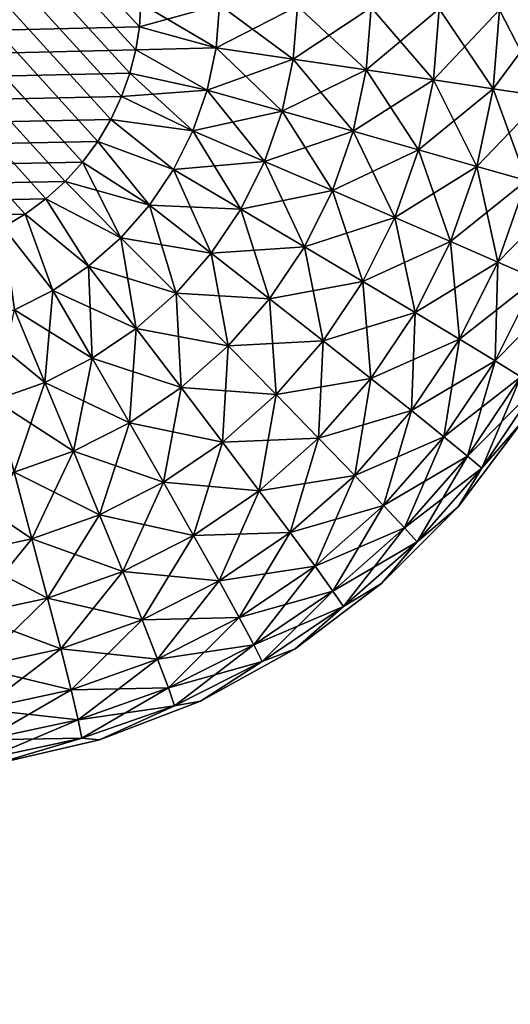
# Model space of a CAD drawing. Header units: metres. Extents: x -2 to 85, y -75 to 96.
# Tile 66 of 256: x 27.967 to 28.157, y -68.53 to -68.148. Entities that reach past the tile are written whole.
import ezdxf

# ---------------------------------------------------------------- set-up
doc = ezdxf.new("R2010")
doc.units = ezdxf.units.M
doc.layers.add('solid_20204500', color=7, linetype='CONTINUOUS')

msp = doc.modelspace()

# ---------------------------------------------------------------- linework, layer by layer
at = {"layer": 'solid_20204500'}
for points in [[(13.24651, -51.987816, -1.496133), (13.448255, -68.492645, -1.492612), (28.013849, -68.141876, -1.238369)], [(13.24651, -51.987816, 1.496133), (28.013849, -68.141876, 1.238369), (28.013338, -68.150871, 1.238378)], [(13.24651, -51.987816, 1.496133), (28.013338, -68.150871, 1.238378), (28.011923, -68.159851, 1.238402)], [(13.24651, -51.987816, 1.496133), (28.011923, -68.159851, 1.238402), (28.009607, -68.168831, 1.238443)], [(13.24651, -51.987816, 1.496133), (28.009607, -68.168831, 1.238443), (28.006388, -68.177917, 1.238499)], [(13.24651, -51.987816, 1.496133), (28.006388, -68.177917, 1.238499), (28.00227, -68.186813, 1.238571)], [(13.24651, -51.987816, 1.496133), (28.00227, -68.186813, 1.238571), (27.997225, -68.195251, 1.238659)], [(13.24651, -51.987816, 1.496133), (27.997225, -68.195251, 1.238659), (27.991249, -68.203362, 1.238763)], [(13.24651, -51.987816, 1.496133), (27.991249, -68.203362, 1.238763), (27.984545, -68.210808, 1.23888)], [(13.24651, -51.987816, 1.496133), (27.984545, -68.210808, 1.23888), (27.977098, -68.217506, 1.23901)], [(13.24651, -51.987816, 1.496133), (27.977098, -68.217506, 1.23901), (27.968992, -68.223488, 1.239152)], [(13.24651, -51.987816, 1.496133), (27.968992, -68.223488, 1.239152), (27.96055, -68.228531, 1.239299)], [(13.35, -69.995506, -2.995418), (21.683926, -54.040886, -2.886321), (30.017998, -53.841866, -2.777222)], [(13.35, -69.995506, -2.995418), (30.017998, -53.841866, -2.777222), (30.017998, -69.777306, -2.777222)], [(30.017998, -69.777306, 2.777222), (30.017998, -53.841866, 2.777222), (21.683926, -54.040886, 2.886321)], [(30.017998, -69.777306, 2.777222), (21.683926, -54.040886, 2.886321), (13.35, -54.239883, 2.995418)], [(13.35, -69.995506, 2.995418), (30.017998, -69.777306, 2.777222), (13.35, -54.239883, 2.995418)], [(28.013338, -68.150871, -1.238378), (28.013849, -68.141876, -1.238369), (13.448255, -68.492645, -1.492612)], [(28.013338, -68.150871, -1.238378), (28.044413, -68.14241, -1.235478), (28.013849, -68.141876, -1.238369)], [(28.043022, -68.159019, 1.235482), (28.013338, -68.150871, 1.238378), (28.013849, -68.141876, 1.238369)], [(28.013338, -68.150871, -1.238378), (28.043022, -68.159019, -1.235482), (28.044413, -68.14241, -1.235478)], [(28.043022, -68.159019, 1.235482), (28.013849, -68.141876, 1.238369), (28.044413, -68.14241, 1.235478)], [(28.043022, -68.159019, -1.235482), (28.074537, -68.142937, -1.227819), (28.044413, -68.14241, -1.235478)], [(28.072865, -68.163399, 1.227828), (28.043022, -68.159019, 1.235482), (28.044413, -68.14241, 1.235478)], [(28.043022, -68.159019, -1.235482), (28.072865, -68.163399, -1.227828), (28.074537, -68.142937, -1.227819)], [(28.072865, -68.163399, 1.227828), (28.044413, -68.14241, 1.235478), (28.074537, -68.142937, 1.227819)], [(28.072865, -68.163399, -1.227828), (28.103146, -68.14344, -1.215566), (28.074537, -68.142937, -1.227819)], [(28.101168, -68.167572, 1.215595), (28.072865, -68.163399, 1.227828), (28.074537, -68.142937, 1.227819)], [(28.072865, -68.163399, -1.227828), (28.101168, -68.167572, -1.215595), (28.103146, -68.14344, -1.215566)], [(28.101168, -68.167572, 1.215595), (28.074537, -68.142937, 1.227819), (28.103146, -68.14344, 1.215566)], [(28.101168, -68.167572, -1.215595), (28.129463, -68.143906, -1.199055), (28.103146, -68.14344, -1.215566)], [(28.127205, -68.171417, 1.199079), (28.101168, -68.167572, 1.215595), (28.103146, -68.14344, 1.215566)], [(28.101168, -68.167572, -1.215595), (28.127205, -68.171417, -1.199079), (28.129463, -68.143906, -1.199055)], [(28.127205, -68.171417, 1.199079), (28.103146, -68.14344, 1.215566), (28.129463, -68.143906, 1.199055)], [(28.127205, -68.171417, -1.199079), (28.152891, -68.144318, -1.17868), (28.129463, -68.143906, -1.199055)], [(28.150389, -68.174866, 1.178708), (28.127205, -68.171417, 1.199079), (28.129463, -68.143906, 1.199055)], [(28.127205, -68.171417, -1.199079), (28.150389, -68.174866, -1.178708), (28.152891, -68.144318, -1.17868)], [(28.150389, -68.174866, 1.178708), (28.129463, -68.143906, 1.199055), (28.152891, -68.144318, 1.17868)], [(28.150389, -68.174866, -1.178708), (28.172884, -68.144676, -1.154922), (28.152891, -68.144318, -1.17868)], [(28.170162, -68.177811, 1.154948), (28.150389, -68.174866, 1.178708), (28.152891, -68.144318, 1.17868)], [(28.150389, -68.174866, -1.178708), (28.170162, -68.177811, -1.154948), (28.172884, -68.144676, -1.154922)], [(28.170162, -68.177811, 1.154948), (28.152891, -68.144318, 1.17868), (28.172884, -68.144676, 1.154922)], [(28.013338, -68.150871, -1.238378), (13.448255, -68.492645, -1.492612), (28.011923, -68.159851, -1.238402)], [(28.013338, -68.150871, -1.238378), (28.011923, -68.159851, -1.238402), (28.043022, -68.159019, -1.235482)], [(28.043022, -68.159019, 1.235482), (28.011923, -68.159851, 1.238402), (28.013338, -68.150871, 1.238378)], [(28.011923, -68.159851, -1.238402), (13.448255, -68.492645, -1.492612), (28.009607, -68.168831, -1.238443)], [(28.011923, -68.159851, -1.238402), (28.009607, -68.168831, -1.238443), (28.039549, -68.175392, -1.23554)], [(28.039549, -68.175392, 1.23554), (28.009607, -68.168831, 1.238443), (28.011923, -68.159851, 1.238402)], [(28.011923, -68.159851, -1.238402), (28.039549, -68.175392, -1.23554), (28.043022, -68.159019, -1.235482)], [(28.043022, -68.159019, 1.235482), (28.039549, -68.175392, 1.23554), (28.011923, -68.159851, 1.238402)], [(28.043022, -68.159019, -1.235482), (28.039549, -68.175392, -1.23554), (28.072865, -68.163399, -1.227828)], [(28.068592, -68.183571, 1.227896), (28.039549, -68.175392, 1.23554), (28.043022, -68.159019, 1.235482)], [(28.072865, -68.163399, 1.227828), (28.068592, -68.183571, 1.227896), (28.043022, -68.159019, 1.235482)], [(28.039549, -68.175392, -1.23554), (28.068592, -68.183571, -1.227896), (28.072865, -68.163399, -1.227828)], [(28.072865, -68.163399, -1.227828), (28.068592, -68.183571, -1.227896), (28.101168, -68.167572, -1.215595)], [(28.096134, -68.191353, 1.215669), (28.068592, -68.183571, 1.227896), (28.072865, -68.163399, 1.227828)], [(28.101168, -68.167572, 1.215595), (28.096134, -68.191353, 1.215669), (28.072865, -68.163399, 1.227828)], [(28.068592, -68.183571, -1.227896), (28.096134, -68.191353, -1.215669), (28.101168, -68.167572, -1.215595)], [(28.101168, -68.167572, -1.215595), (28.096134, -68.191353, -1.215669), (28.127205, -68.171417, -1.199079)], [(28.121468, -68.19854, 1.199155), (28.096134, -68.191353, 1.215669), (28.101168, -68.167572, 1.215595)], [(28.127205, -68.171417, 1.199079), (28.121468, -68.19854, 1.199155), (28.101168, -68.167572, 1.215595)], [(28.009607, -68.168831, -1.238443), (13.448255, -68.492645, -1.492612), (28.00639, -68.177917, -1.238499)], [(28.034025, -68.1912, 1.235634), (28.006388, -68.177917, 1.238499), (28.009607, -68.168831, 1.238443)], [(28.009607, -68.168831, -1.238443), (28.00639, -68.177917, -1.238499), (28.039549, -68.175392, -1.23554)], [(28.039549, -68.175392, 1.23554), (28.034025, -68.1912, 1.235634), (28.009607, -68.168831, 1.238443)], [(28.096134, -68.191353, -1.215669), (28.121468, -68.19854, -1.199155), (28.127205, -68.171417, -1.199079)], [(28.127205, -68.171417, -1.199079), (28.121468, -68.19854, -1.199155), (28.150389, -68.174866, -1.178708)], [(28.144018, -68.204964, 1.178785), (28.121468, -68.19854, 1.199155), (28.127205, -68.171417, 1.199079)], [(28.150389, -68.174866, 1.178708), (28.144018, -68.204964, 1.178785), (28.127205, -68.171417, 1.199079)], [(28.00639, -68.177917, -1.238499), (28.034025, -68.1912, -1.235634), (28.039549, -68.175392, -1.23554)], [(28.039549, -68.175392, -1.23554), (28.034025, -68.1912, -1.235634), (28.068592, -68.183571, -1.227896)], [(28.061796, -68.203056, 1.228004), (28.034025, -68.1912, 1.235634), (28.039549, -68.175392, 1.23554)], [(28.068592, -68.183571, 1.227896), (28.061796, -68.203056, 1.228004), (28.039549, -68.175392, 1.23554)], [(28.121468, -68.19854, -1.199155), (28.144018, -68.204964, -1.178785), (28.150389, -68.174866, -1.178708)], [(28.150389, -68.174866, -1.178708), (28.144018, -68.204964, -1.178785), (28.170162, -68.177811, -1.154948)], [(28.163248, -68.210472, 1.155021), (28.144018, -68.204964, 1.178785), (28.150389, -68.174866, 1.178708)], [(28.170162, -68.177811, 1.154948), (28.163248, -68.210472, 1.155021), (28.150389, -68.174866, 1.178708)], [(28.00639, -68.177917, -1.238499), (13.448255, -68.492645, -1.492612), (28.002272, -68.186813, -1.238571)], [(28.034025, -68.1912, 1.235634), (28.00227, -68.186813, 1.238571), (28.006388, -68.177917, 1.238499)], [(28.00639, -68.177917, -1.238499), (28.002272, -68.186813, -1.238571), (28.034025, -68.1912, -1.235634)], [(28.144018, -68.204964, -1.178785), (28.163248, -68.210472, -1.155021), (28.170162, -68.177811, -1.154948)], [(28.034025, -68.1912, -1.235634), (28.061796, -68.203056, -1.228004), (28.068592, -68.183571, -1.227896)], [(28.068592, -68.183571, -1.227896), (28.061796, -68.203056, -1.228004), (28.096134, -68.191353, -1.215669)], [(28.088125, -68.214333, 1.215787), (28.061796, -68.203056, 1.228004), (28.068592, -68.183571, 1.227896)], [(28.096134, -68.191353, 1.215669), (28.088125, -68.214333, 1.215787), (28.068592, -68.183571, 1.227896)], [(28.002272, -68.186813, -1.238571), (13.448255, -68.492645, -1.492612), (27.997227, -68.195251, -1.238659)], [(28.026522, -68.206154, 1.235761), (27.997225, -68.195251, 1.238659), (28.00227, -68.186813, 1.238571)], [(28.002272, -68.186813, -1.238571), (27.997227, -68.195251, -1.238659), (28.026522, -68.206154, -1.235761)], [(28.034025, -68.1912, 1.235634), (28.026522, -68.206154, 1.235761), (28.00227, -68.186813, 1.238571)], [(28.002272, -68.186813, -1.238571), (28.026522, -68.206154, -1.235761), (28.034025, -68.1912, -1.235634)], [(28.034025, -68.1912, -1.235634), (28.026522, -68.206154, -1.235761), (28.061796, -68.203056, -1.228004)], [(28.052565, -68.221489, 1.228151), (28.026522, -68.206154, 1.235761), (28.034025, -68.1912, 1.235634)], [(28.061796, -68.203056, 1.228004), (28.052565, -68.221489, 1.228151), (28.034025, -68.1912, 1.235634)], [(28.061796, -68.203056, -1.228004), (28.088125, -68.214333, -1.215787), (28.096134, -68.191353, -1.215669)], [(28.096134, -68.191353, -1.215669), (28.088125, -68.214333, -1.215787), (28.121468, -68.19854, -1.199155)], [(28.112337, -68.224747, 1.199278), (28.088125, -68.214333, 1.215787), (28.096134, -68.191353, 1.215669)], [(28.121468, -68.19854, 1.199155), (28.112337, -68.224747, 1.199278), (28.096134, -68.191353, 1.215669)], [(27.997227, -68.195251, -1.238659), (13.448255, -68.492645, -1.492612), (27.991249, -68.203362, -1.238763)], [(27.997227, -68.195251, -1.238659), (27.991249, -68.203362, -1.238763), (28.017183, -68.220016, -1.235919)], [(28.017183, -68.220016, 1.235919), (27.991249, -68.203362, 1.238763), (27.997225, -68.195251, 1.238659)], [(28.026522, -68.206154, 1.235761), (28.017183, -68.220016, 1.235919), (27.997225, -68.195251, 1.238659)], [(27.997227, -68.195251, -1.238659), (28.017183, -68.220016, -1.235919), (28.026522, -68.206154, -1.235761)], [(28.088125, -68.214333, -1.215787), (28.112337, -68.224747, -1.199278), (28.121468, -68.19854, -1.199155)], [(28.121468, -68.19854, -1.199155), (28.112337, -68.224747, -1.199278), (28.144018, -68.204964, -1.178785)], [(28.133884, -68.234047, 1.178907), (28.112337, -68.224747, 1.199278), (28.121468, -68.19854, 1.199155)], [(28.144018, -68.204964, 1.178785), (28.133884, -68.234047, 1.178907), (28.121468, -68.19854, 1.199155)], [(27.991249, -68.203362, -1.238763), (13.448255, -68.492645, -1.492612), (27.984547, -68.210808, -1.23888)], [(28.006165, -68.232574, 1.236106), (27.984545, -68.210808, 1.23888), (27.991249, -68.203362, 1.238763)], [(27.991249, -68.203362, -1.238763), (27.984547, -68.210808, -1.23888), (28.017183, -68.220016, -1.235919)], [(28.017183, -68.220016, 1.235919), (28.006165, -68.232574, 1.236106), (27.991249, -68.203362, 1.238763)], [(28.026522, -68.206154, -1.235761), (28.017183, -68.220016, -1.235919), (28.052565, -68.221489, -1.228151)], [(28.041069, -68.238579, 1.228335), (28.017183, -68.220016, 1.235919), (28.026522, -68.206154, 1.235761)], [(28.026522, -68.206154, -1.235761), (28.052565, -68.221489, -1.228151), (28.061796, -68.203056, -1.228004)], [(28.052565, -68.221489, 1.228151), (28.041069, -68.238579, 1.228335), (28.026522, -68.206154, 1.235761)], [(28.061796, -68.203056, -1.228004), (28.052565, -68.221489, -1.228151), (28.088125, -68.214333, -1.215787)], [(28.077248, -68.236076, 1.215947), (28.052565, -68.221489, 1.228151), (28.061796, -68.203056, 1.228004)], [(28.088125, -68.214333, 1.215787), (28.077248, -68.236076, 1.215947), (28.061796, -68.203056, 1.228004)], [(28.112337, -68.224747, -1.199278), (28.133884, -68.234047, -1.178907), (28.144018, -68.204964, -1.178785)], [(28.144018, -68.204964, -1.178785), (28.133884, -68.234047, -1.178907), (28.163248, -68.210472, -1.155021)], [(28.152246, -68.242027, 1.155139), (28.133884, -68.234047, 1.178907), (28.144018, -68.204964, 1.178785)], [(28.163248, -68.210472, 1.155021), (28.152246, -68.242027, 1.155139), (28.144018, -68.204964, 1.178785)], [(27.984547, -68.210808, -1.23888), (13.448255, -68.492645, -1.492612), (27.9771, -68.217506, -1.23901)], [(28.006165, -68.232574, 1.236106), (27.977098, -68.217506, 1.23901), (27.984545, -68.210808, 1.23888)], [(27.984547, -68.210808, -1.23888), (27.9771, -68.217506, -1.23901), (28.006165, -68.232574, -1.236106)], [(27.984547, -68.210808, -1.23888), (28.006165, -68.232574, -1.236106), (28.017183, -68.220016, -1.235919)], [(28.133884, -68.234047, -1.178907), (28.152246, -68.242027, -1.155139), (28.163248, -68.210472, -1.155021)], [(28.163248, -68.210472, -1.155021), (28.152246, -68.242027, -1.155139), (28.178717, -68.214943, -1.128434)], [(28.167009, -68.248497, 1.128544), (28.152246, -68.242027, 1.155139), (28.163248, -68.210472, 1.155021)], [(27.9771, -68.217506, -1.23901), (13.448255, -68.492645, -1.492612), (27.968992, -68.223488, -1.239152)], [(27.9771, -68.217506, -1.23901), (27.968992, -68.223488, -1.239152), (27.993635, -68.243629, -1.23632)], [(27.993635, -68.243629, 1.23632), (27.968992, -68.223488, 1.239152), (27.977098, -68.217506, 1.23901)], [(28.006165, -68.232574, 1.236106), (27.993635, -68.243629, 1.23632), (27.977098, -68.217506, 1.23901)], [(27.9771, -68.217506, -1.23901), (27.993635, -68.243629, -1.23632), (28.006165, -68.232574, -1.236106)], [(28.052565, -68.221489, -1.228151), (28.077248, -68.236076, -1.215947), (28.088125, -68.214333, -1.215787)], [(28.088125, -68.214333, -1.215787), (28.077248, -68.236076, -1.215947), (28.112337, -68.224747, -1.199278)], [(28.099936, -68.249535, 1.199444), (28.077248, -68.236076, 1.215947), (28.088125, -68.214333, 1.215787)], [(28.112337, -68.224747, 1.199278), (28.099936, -68.249535, 1.199444), (28.088125, -68.214333, 1.215787)], [(28.152246, -68.242027, -1.155139), (28.167009, -68.248497, -1.128544), (28.178717, -68.214943, -1.128434)], [(28.017183, -68.220016, -1.235919), (28.006165, -68.232574, -1.236106), (28.041069, -68.238579, -1.228335)], [(28.027506, -68.254074, 1.228553), (28.006165, -68.232574, 1.236106), (28.017183, -68.220016, 1.235919)], [(28.017183, -68.220016, -1.235919), (28.041069, -68.238579, -1.228335), (28.052565, -68.221489, -1.228151)], [(28.041069, -68.238579, 1.228335), (28.027506, -68.254074, 1.228553), (28.017183, -68.220016, 1.235919)], [(28.052565, -68.221489, -1.228151), (28.041069, -68.238579, -1.228335), (28.077248, -68.236076, -1.215947)], [(28.063702, -68.256241, 1.216148), (28.041069, -68.238579, 1.228335), (28.052565, -68.221489, 1.228151)], [(28.077248, -68.236076, 1.215947), (28.063702, -68.256241, 1.216148), (28.052565, -68.221489, 1.228151)], [(27.968992, -68.223488, -1.239152), (13.448255, -68.492645, -1.492612), (27.960552, -68.228531, -1.239299)], [(27.979797, -68.253006, 1.236557), (27.96055, -68.228531, 1.239299), (27.968992, -68.223488, 1.239152)], [(27.968992, -68.223488, -1.239152), (27.960552, -68.228531, -1.239299), (27.979797, -68.253006, -1.236557)], [(27.968992, -68.223488, -1.239152), (27.979797, -68.253006, -1.236557), (27.993635, -68.243629, -1.23632)], [(27.993635, -68.243629, 1.23632), (27.979797, -68.253006, 1.236557), (27.968992, -68.223488, 1.239152)], [(28.077248, -68.236076, -1.215947), (28.099936, -68.249535, -1.199444), (28.112337, -68.224747, -1.199278)], [(28.112337, -68.224747, -1.199278), (28.099936, -68.249535, -1.199444), (28.133884, -68.234047, -1.178907)], [(28.120117, -68.261566, 1.179074), (28.099936, -68.249535, 1.199444), (28.112337, -68.224747, 1.199278)], [(28.133884, -68.234047, 1.178907), (28.120117, -68.261566, 1.179074), (28.112337, -68.224747, 1.199278)], [(27.979797, -68.253006, 1.236557), (27.964865, -68.260544, 1.236812), (27.96055, -68.228531, 1.239299)], [(27.960552, -68.228531, -1.239299), (27.964865, -68.260544, -1.236812), (27.979797, -68.253006, -1.236557)], [(28.006165, -68.232574, -1.236106), (27.993635, -68.243629, -1.23632), (28.027506, -68.254074, -1.228553)], [(28.012077, -68.267708, 1.228803), (27.993635, -68.243629, 1.23632), (28.006165, -68.232574, 1.236106)], [(28.006165, -68.232574, -1.236106), (28.027506, -68.254074, -1.228553), (28.041069, -68.238579, -1.228335)], [(28.027506, -68.254074, 1.228553), (28.012077, -68.267708, 1.228803), (28.006165, -68.232574, 1.236106)], [(28.041069, -68.238579, -1.228335), (28.063702, -68.256241, -1.216148), (28.077248, -68.236076, -1.215947)], [(28.077248, -68.236076, -1.215947), (28.063702, -68.256241, -1.216148), (28.099936, -68.249535, -1.199444)], [(28.084494, -68.27253, 1.199653), (28.063702, -68.256241, 1.216148), (28.077248, -68.236076, 1.215947)], [(28.099936, -68.249535, 1.199444), (28.084494, -68.27253, 1.199653), (28.077248, -68.236076, 1.215947)], [(28.099936, -68.249535, -1.199444), (28.120117, -68.261566, -1.179074), (28.133884, -68.234047, -1.178907)], [(28.133884, -68.234047, -1.178907), (28.120117, -68.261566, -1.179074), (28.152246, -68.242027, -1.155139)], [(28.137304, -68.271873, 1.1553), (28.120117, -68.261566, 1.179074), (28.133884, -68.234047, 1.178907)], [(28.152246, -68.242027, 1.155139), (28.137304, -68.271873, 1.1553), (28.133884, -68.234047, 1.178907)], [(28.041069, -68.238579, -1.228335), (28.027506, -68.254074, -1.228553), (28.063702, -68.256241, -1.216148)], [(28.047714, -68.274513, 1.216386), (28.027506, -68.254074, 1.228553), (28.041069, -68.238579, 1.228335)], [(28.063702, -68.256241, 1.216148), (28.047714, -68.274513, 1.216386), (28.041069, -68.238579, 1.228335)], [(27.993635, -68.243629, -1.23632), (27.979797, -68.253006, -1.236557), (28.012077, -68.267708, -1.228803)], [(27.995033, -68.279289, 1.229079), (27.979797, -68.253006, 1.236557), (27.993635, -68.243629, 1.23632)], [(27.993635, -68.243629, -1.23632), (28.012077, -68.267708, -1.228803), (28.027506, -68.254074, -1.228553)], [(28.012077, -68.267708, 1.228803), (27.995033, -68.279289, 1.229079), (27.993635, -68.243629, 1.23632)], [(28.120117, -68.261566, -1.179074), (28.137304, -68.271873, -1.1553), (28.152246, -68.242027, -1.155139)], [(28.152246, -68.242027, -1.155139), (28.137304, -68.271873, -1.1553), (28.167009, -68.248497, -1.128544)], [(28.15111, -68.280235, 1.128694), (28.137304, -68.271873, 1.1553), (28.152246, -68.242027, 1.155139)], [(28.167009, -68.248497, 1.128544), (28.15111, -68.280235, 1.128694), (28.152246, -68.242027, 1.155139)], [(28.137304, -68.271873, -1.1553), (28.15111, -68.280235, -1.128694), (28.167009, -68.248497, -1.128544)], [(28.167009, -68.248497, -1.128544), (28.15111, -68.280235, -1.128694), (28.177786, -68.253288, -1.099725)], [(28.161167, -68.286423, 1.099861), (28.15111, -68.280235, 1.128694), (28.167009, -68.248497, 1.128544)], [(28.063702, -68.256241, -1.216148), (28.084494, -68.27253, -1.199653), (28.099936, -68.249535, -1.199444)], [(28.099936, -68.249535, -1.199444), (28.084494, -68.27253, -1.199653), (28.120117, -68.261566, -1.179074)], [(28.102974, -68.287086, 1.179283), (28.084494, -68.27253, 1.199653), (28.099936, -68.249535, 1.199444)], [(28.120117, -68.261566, 1.179074), (28.102974, -68.287086, 1.179283), (28.099936, -68.249535, 1.199444)], [(27.979797, -68.253006, -1.236557), (27.964865, -68.260544, -1.236812), (27.995033, -68.279289, -1.229079)], [(27.976633, -68.288612, 1.229378), (27.964865, -68.260544, 1.236812), (27.979797, -68.253006, 1.236557)], [(27.995033, -68.279289, 1.229079), (27.976633, -68.288612, 1.229378), (27.979797, -68.253006, 1.236557)], [(27.979797, -68.253006, -1.236557), (27.995033, -68.279289, -1.229079), (28.012077, -68.267708, -1.228803)], [(28.027506, -68.254074, -1.228553), (28.012077, -68.267708, -1.228803), (28.047714, -68.274513, -1.216386)], [(28.029526, -68.290611, 1.21666), (28.012077, -68.267708, 1.228803), (28.027506, -68.254074, 1.228553)], [(28.027506, -68.254074, -1.228553), (28.047714, -68.274513, -1.216386), (28.063702, -68.256241, -1.216148)], [(28.047714, -68.274513, 1.216386), (28.029526, -68.290611, 1.21666), (28.027506, -68.254074, 1.228553)], [(28.15111, -68.280235, -1.128694), (28.161167, -68.286423, -1.099861), (28.177786, -68.253288, -1.099725)], [(28.063702, -68.256241, -1.216148), (28.047714, -68.274513, -1.216386), (28.084494, -68.27253, -1.199653)], [(28.066267, -68.293373, 1.199901), (28.047714, -68.274513, 1.216386), (28.063702, -68.256241, 1.216148)], [(28.084494, -68.27253, 1.199653), (28.066267, -68.293373, 1.199901), (28.063702, -68.256241, 1.216148)], [(27.964865, -68.260544, -1.236812), (27.94907, -68.266106, -1.237082), (27.976633, -68.288612, -1.229378)], [(27.976633, -68.288612, 1.229378), (27.957163, -68.295502, 1.229693), (27.964865, -68.260544, 1.236812)], [(27.964865, -68.260544, -1.236812), (27.976633, -68.288612, -1.229378), (27.995033, -68.279289, -1.229079)], [(28.084494, -68.27253, -1.199653), (28.102974, -68.287086, -1.179283), (28.120117, -68.261566, -1.179074)], [(28.120117, -68.261566, -1.179074), (28.102974, -68.287086, -1.179283), (28.137304, -68.271873, -1.1553)], [(28.1187, -68.299561, 1.155501), (28.102974, -68.287086, 1.179283), (28.120117, -68.261566, 1.179074)], [(28.137304, -68.271873, 1.1553), (28.1187, -68.299561, 1.155501), (28.120117, -68.261566, 1.179074)], [(27.94907, -68.266106, -1.237082), (27.957163, -68.295502, -1.229693), (27.976633, -68.288612, -1.229378)], [(28.012077, -68.267708, -1.228803), (27.995033, -68.279289, -1.229079), (28.029526, -68.290611, -1.21666)], [(28.009432, -68.304283, 1.216963), (27.995033, -68.279289, 1.229079), (28.012077, -68.267708, 1.228803)], [(28.029526, -68.290611, 1.21666), (28.009432, -68.304283, 1.216963), (28.012077, -68.267708, 1.228803)], [(28.012077, -68.267708, -1.228803), (28.029526, -68.290611, -1.21666), (28.047714, -68.274513, -1.216386)], [(28.047714, -68.274513, -1.216386), (28.029526, -68.290611, -1.21666), (28.066267, -68.293373, -1.199901)], [(28.04553, -68.311737, 1.200186), (28.029526, -68.290611, 1.21666), (28.047714, -68.274513, 1.216386)], [(28.066267, -68.293373, 1.199901), (28.04553, -68.311737, 1.200186), (28.047714, -68.274513, 1.216386)], [(28.047714, -68.274513, -1.216386), (28.066267, -68.293373, -1.199901), (28.084494, -68.27253, -1.199653)], [(28.084494, -68.27253, -1.199653), (28.066267, -68.293373, -1.199901), (28.102974, -68.287086, -1.179283)], [(28.082743, -68.310226, 1.179531), (28.066267, -68.293373, 1.199901), (28.084494, -68.27253, 1.199653)], [(28.102974, -68.287086, 1.179283), (28.082743, -68.310226, 1.179531), (28.084494, -68.27253, 1.199653)], [(28.102974, -68.287086, -1.179283), (28.1187, -68.299561, -1.155501), (28.137304, -68.271873, -1.1553)], [(28.137304, -68.271873, -1.1553), (28.1187, -68.299561, -1.155501), (28.15111, -68.280235, -1.128694)], [(28.131311, -68.309669, 1.128882), (28.1187, -68.299561, 1.155501), (28.137304, -68.271873, 1.1553)], [(28.15111, -68.280235, 1.128694), (28.131311, -68.309669, 1.128882), (28.137304, -68.271873, 1.1553)], [(27.995033, -68.279289, -1.229079), (27.976633, -68.288612, -1.229378), (28.009432, -68.304283, -1.216963)], [(27.987734, -68.315292, 1.21729), (27.976633, -68.288612, 1.229378), (27.995033, -68.279289, 1.229079)], [(28.009432, -68.304283, 1.216963), (27.987734, -68.315292, 1.21729), (27.995033, -68.279289, 1.229079)], [(27.995033, -68.279289, -1.229079), (28.009432, -68.304283, -1.216963), (28.029526, -68.290611, -1.21666)], [(28.1187, -68.299561, -1.155501), (28.131311, -68.309669, -1.128882), (28.15111, -68.280235, -1.128694)], [(28.15111, -68.280235, -1.128694), (28.131311, -68.309669, -1.128882), (28.161167, -68.286423, -1.099861)], [(28.140478, -68.317139, 1.10003), (28.131311, -68.309669, 1.128882), (28.15111, -68.280235, 1.128694)], [(28.161167, -68.286423, 1.099861), (28.140478, -68.317139, 1.10003), (28.15111, -68.280235, 1.128694)], [(28.131311, -68.309669, -1.128882), (28.140478, -68.317139, -1.10003), (28.161167, -68.286423, -1.099861)], [(28.161167, -68.286423, -1.099861), (28.140478, -68.317139, -1.10003), (28.167234, -68.290291, -1.069539)], [(28.161167, -68.286423, 1.099861), (28.145977, -68.3218, 1.069687), (28.140478, -68.317139, 1.10003)], [(28.161167, -68.286423, 1.099861), (28.167234, -68.290291, 1.069539), (28.145977, -68.3218, 1.069687)], [(27.976633, -68.288612, -1.229378), (27.957163, -68.295502, -1.229693), (27.987734, -68.315292, -1.21729)], [(27.964767, -68.323441, 1.217636), (27.957163, -68.295502, 1.229693), (27.976633, -68.288612, 1.229378)], [(27.987734, -68.315292, 1.21729), (27.964767, -68.323441, 1.217636), (27.976633, -68.288612, 1.229378)], [(27.976633, -68.288612, -1.229378), (27.987734, -68.315292, -1.21729), (28.009432, -68.304283, -1.216963)], [(28.066267, -68.293373, -1.199901), (28.082743, -68.310226, -1.179531), (28.102974, -68.287086, -1.179283)], [(28.102974, -68.287086, -1.179283), (28.082743, -68.310226, -1.179531), (28.1187, -68.299561, -1.155501)], [(28.096745, -68.324661, 1.155741), (28.082743, -68.310226, 1.179531), (28.102974, -68.287086, 1.179283)], [(28.1187, -68.299561, 1.155501), (28.096745, -68.324661, 1.155741), (28.102974, -68.287086, 1.179283)], [(28.140478, -68.317139, -1.10003), (28.145977, -68.3218, -1.069687), (28.167234, -68.290291, -1.069539)], [(28.167234, -68.290291, -1.069539), (28.145977, -68.3218, -1.069687), (28.162067, -68.303383, -1.038698)], [(28.145977, -68.3218, 1.069687), (28.167234, -68.290291, 1.069539), (28.162067, -68.303383, 1.038698)], [(28.029526, -68.290611, -1.21666), (28.009432, -68.304283, -1.216963), (28.04553, -68.311737, -1.200186)], [(28.022617, -68.327332, 1.200502), (28.009432, -68.304283, 1.216963), (28.029526, -68.290611, 1.21666)], [(28.04553, -68.311737, 1.200186), (28.022617, -68.327332, 1.200502), (28.029526, -68.290611, 1.21666)], [(28.029526, -68.290611, -1.21666), (28.04553, -68.311737, -1.200186), (28.066267, -68.293373, -1.199901)], [(28.066267, -68.293373, -1.199901), (28.04553, -68.311737, -1.200186), (28.082743, -68.310226, -1.179531)], [(28.059725, -68.330605, 1.179816), (28.04553, -68.311737, 1.200186), (28.066267, -68.293373, 1.199901)], [(28.082743, -68.310226, 1.179531), (28.059725, -68.330605, 1.179816), (28.066267, -68.293373, 1.199901)], [(27.957163, -68.295502, -1.229693), (27.964767, -68.323441, -1.217636), (27.987734, -68.315292, -1.21729)], [(28.082743, -68.310226, -1.179531), (28.096745, -68.324661, -1.155741), (28.1187, -68.299561, -1.155501)], [(28.1187, -68.299561, -1.155501), (28.096745, -68.324661, -1.155741), (28.131311, -68.309669, -1.128882)], [(28.107952, -68.336342, 1.129106), (28.096745, -68.324661, 1.155741), (28.1187, -68.299561, 1.155501)], [(28.131311, -68.309669, 1.128882), (28.107952, -68.336342, 1.129106), (28.1187, -68.299561, 1.155501)], [(28.009432, -68.304283, -1.216963), (27.987734, -68.315292, -1.21729), (28.022617, -68.327332, -1.200502)], [(27.997877, -68.339897, 1.200844), (27.987734, -68.315292, 1.21729), (28.009432, -68.304283, 1.216963)], [(28.022617, -68.327332, 1.200502), (27.997877, -68.339897, 1.200844), (28.009432, -68.304283, 1.216963)], [(28.009432, -68.304283, -1.216963), (28.022617, -68.327332, -1.200502), (28.04553, -68.311737, -1.200186)], [(28.145977, -68.3218, -1.069687), (28.136839, -68.336884, -1.03885), (28.162067, -68.303383, -1.038698)], [(28.162067, -68.303383, 1.038698), (28.162067, -68.303383, -1.038698), (28.136839, -68.336884, -1.03885)], [(28.162067, -68.303383, 1.038698), (28.136839, -68.336884, -1.03885), (28.136839, -68.336884, 1.03885)], [(28.145977, -68.3218, 1.069687), (28.162067, -68.303383, 1.038698), (28.136839, -68.336884, 1.03885)], [(28.04553, -68.311737, -1.200186), (28.022617, -68.327332, -1.200502), (28.059725, -68.330605, -1.179816)], [(28.034292, -68.347908, 1.180133), (28.022617, -68.327332, 1.200502), (28.04553, -68.311737, 1.200186)], [(28.059725, -68.330605, 1.179816), (28.034292, -68.347908, 1.180133), (28.04553, -68.311737, 1.200186)], [(28.04553, -68.311737, -1.200186), (28.059725, -68.330605, -1.179816), (28.082743, -68.310226, -1.179531)], [(28.082743, -68.310226, -1.179531), (28.059725, -68.330605, -1.179816), (28.096745, -68.324661, -1.155741)], [(28.071768, -68.346756, 1.156017), (28.059725, -68.330605, 1.179816), (28.082743, -68.310226, 1.179531)], [(28.096745, -68.324661, 1.155741), (28.071768, -68.346756, 1.156017), (28.082743, -68.310226, 1.179531)], [(28.096745, -68.324661, -1.155741), (28.107952, -68.336342, -1.129106), (28.131311, -68.309669, -1.128882)], [(28.131311, -68.309669, -1.128882), (28.107952, -68.336342, -1.129106), (28.140478, -68.317139, -1.10003)], [(28.11607, -68.344978, 1.100232), (28.107952, -68.336342, 1.129106), (28.131311, -68.309669, 1.128882)], [(28.140478, -68.317139, 1.10003), (28.11607, -68.344978, 1.100232), (28.131311, -68.309669, 1.128882)], [(27.987734, -68.315292, -1.21729), (27.964767, -68.323441, -1.217636), (27.997877, -68.339897, -1.200844)], [(27.971685, -68.34919, 1.201205), (27.964767, -68.323441, 1.217636), (27.987734, -68.315292, 1.21729)], [(27.997877, -68.339897, 1.200844), (27.971685, -68.34919, 1.201205), (27.987734, -68.315292, 1.21729)], [(27.987734, -68.315292, -1.21729), (27.997877, -68.339897, -1.200844), (28.022617, -68.327332, -1.200502)], [(28.107952, -68.336342, -1.129106), (28.11607, -68.344978, -1.100232), (28.140478, -68.317139, -1.10003)], [(28.140478, -68.317139, -1.10003), (28.11607, -68.344978, -1.100232), (28.145977, -68.3218, -1.069687)], [(28.140478, -68.317139, 1.10003), (28.120903, -68.350342, 1.069862), (28.11607, -68.344978, 1.100232)], [(28.140478, -68.317139, 1.10003), (28.145977, -68.3218, 1.069687), (28.120903, -68.350342, 1.069862)], [(27.964767, -68.323441, -1.217636), (27.940971, -68.328606, -1.217994), (27.971685, -68.34919, -1.201205)], [(27.971685, -68.34919, 1.201205), (27.944548, -68.355095, 1.201578), (27.964767, -68.323441, 1.217636)], [(27.964767, -68.323441, -1.217636), (27.971685, -68.34919, -1.201205), (27.997877, -68.339897, -1.200844)], [(28.059725, -68.330605, -1.179816), (28.071768, -68.346756, -1.156017), (28.096745, -68.324661, -1.155741)], [(28.096745, -68.324661, -1.155741), (28.071768, -68.346756, -1.156017), (28.107952, -68.336342, -1.129106)], [(28.081381, -68.359825, 1.129363), (28.071768, -68.346756, 1.156017), (28.096745, -68.324661, 1.155741)], [(28.107952, -68.336342, 1.129106), (28.081381, -68.359825, 1.129363), (28.096745, -68.324661, 1.155741)], [(28.11607, -68.344978, -1.100232), (28.120903, -68.350342, -1.069862), (28.145977, -68.3218, -1.069687)], [(28.145977, -68.3218, -1.069687), (28.120903, -68.350342, -1.069862), (28.136839, -68.336884, -1.03885)], [(28.120903, -68.350342, 1.069862), (28.145977, -68.3218, 1.069687), (28.136839, -68.336884, 1.03885)], [(27.940971, -68.328606, -1.217994), (27.944548, -68.355095, -1.201578), (27.971685, -68.34919, -1.201205)], [(28.022617, -68.327332, -1.200502), (27.997877, -68.339897, -1.200844), (28.034292, -68.347908, -1.180133)], [(28.00683, -68.361855, 1.180475), (27.997877, -68.339897, 1.200844), (28.022617, -68.327332, 1.200502)], [(28.034292, -68.347908, 1.180133), (28.00683, -68.361855, 1.180475), (28.022617, -68.327332, 1.200502)], [(28.022617, -68.327332, -1.200502), (28.034292, -68.347908, -1.180133), (28.059725, -68.330605, -1.179816)], [(28.059725, -68.330605, -1.179816), (28.034292, -68.347908, -1.180133), (28.071768, -68.346756, -1.156017)], [(28.044172, -68.365524, 1.156323), (28.034292, -68.347908, 1.180133), (28.059725, -68.330605, 1.179816)], [(28.071768, -68.346756, 1.156017), (28.044172, -68.365524, 1.156323), (28.059725, -68.330605, 1.179816)], [(27.997877, -68.339897, -1.200844), (27.971685, -68.34919, -1.201205), (28.00683, -68.361855, -1.180475)], [(27.97776, -68.372169, 1.180837), (27.971685, -68.34919, 1.201205), (27.997877, -68.339897, 1.200844)], [(28.00683, -68.361855, 1.180475), (27.97776, -68.372169, 1.180837), (27.997877, -68.339897, 1.200844)], [(27.997877, -68.339897, -1.200844), (28.00683, -68.361855, -1.180475), (28.034292, -68.347908, -1.180133)], [(28.071768, -68.346756, -1.156017), (28.081381, -68.359825, -1.129363), (28.107952, -68.336342, -1.129106)], [(28.107952, -68.336342, -1.129106), (28.081381, -68.359825, -1.129363), (28.11607, -68.344978, -1.100232)], [(28.088312, -68.369469, 1.100463), (28.081381, -68.359825, 1.129363), (28.107952, -68.336342, 1.129106)], [(28.11607, -68.344978, 1.100232), (28.088312, -68.369469, 1.100463), (28.107952, -68.336342, 1.129106)], [(28.120903, -68.350342, -1.069862), (28.107178, -68.366554, -1.039028), (28.136839, -68.336884, -1.03885)], [(28.136839, -68.336884, 1.03885), (28.136839, -68.336884, -1.03885), (28.107178, -68.366554, -1.039028)], [(28.136839, -68.336884, 1.03885), (28.107178, -68.366554, -1.039028), (28.107178, -68.366554, 1.039028)], [(28.120903, -68.350342, 1.069862), (28.136839, -68.336884, 1.03885), (28.107178, -68.366554, 1.039028)], [(28.034292, -68.347908, -1.180133), (28.044172, -68.365524, -1.156323), (28.071768, -68.346756, -1.156017)], [(28.071768, -68.346756, -1.156017), (28.044172, -68.365524, -1.156323), (28.081381, -68.359825, -1.129363)], [(28.052029, -68.379761, 1.129648), (28.044172, -68.365524, 1.156323), (28.071768, -68.346756, 1.156017)], [(28.081381, -68.359825, 1.129363), (28.052029, -68.379761, 1.129648), (28.071768, -68.346756, 1.156017)], [(28.081381, -68.359825, -1.129363), (28.088312, -68.369469, -1.100463), (28.11607, -68.344978, -1.100232)], [(28.11607, -68.344978, -1.100232), (28.088312, -68.369469, -1.100463), (28.120903, -68.350342, -1.069862)], [(28.11607, -68.344978, 1.100232), (28.092394, -68.37545, 1.070063), (28.088312, -68.369469, 1.100463)], [(28.11607, -68.344978, 1.100232), (28.120903, -68.350342, 1.069862), (28.092394, -68.37545, 1.070063)], [(27.971685, -68.34919, -1.201205), (27.944548, -68.355095, -1.201578), (27.97776, -68.372169, -1.180837)], [(27.947638, -68.378723, 1.181211), (27.944548, -68.355095, 1.201578), (27.971685, -68.34919, 1.201205)], [(27.97776, -68.372169, 1.180837), (27.947638, -68.378723, 1.181211), (27.971685, -68.34919, 1.201205)], [(27.971685, -68.34919, -1.201205), (27.97776, -68.372169, -1.180837), (28.00683, -68.361855, -1.180475)], [(28.034292, -68.347908, -1.180133), (28.00683, -68.361855, -1.180475), (28.044172, -68.365524, -1.156323)], [(28.014378, -68.380638, 1.156653), (28.00683, -68.361855, 1.180475), (28.034292, -68.347908, 1.180133)], [(28.044172, -68.365524, 1.156323), (28.014378, -68.380638, 1.156653), (28.034292, -68.347908, 1.180133)], [(28.088312, -68.369469, -1.100463), (28.092394, -68.37545, -1.070063), (28.120903, -68.350342, -1.069862)], [(28.120903, -68.350342, -1.069862), (28.092394, -68.37545, -1.070063), (28.107178, -68.366554, -1.039028)], [(28.092394, -68.37545, 1.070063), (28.120903, -68.350342, 1.069862), (28.107178, -68.366554, 1.039028)], [(27.944548, -68.355095, -1.201578), (27.947638, -68.378723, -1.181211), (27.97776, -68.372169, -1.180837)], [(28.00683, -68.361855, -1.180475), (27.97776, -68.372169, -1.180837), (28.014378, -68.380638, -1.156653)], [(27.982841, -68.391815, 1.157002), (27.97776, -68.372169, 1.180837), (28.00683, -68.361855, 1.180475)], [(28.014378, -68.380638, 1.156653), (27.982841, -68.391815, 1.157002), (28.00683, -68.361855, 1.180475)], [(28.00683, -68.361855, -1.180475), (28.014378, -68.380638, -1.156653), (28.044172, -68.365524, -1.156323)], [(28.044172, -68.365524, -1.156323), (28.052029, -68.379761, -1.129648), (28.081381, -68.359825, -1.129363)], [(28.081381, -68.359825, -1.129363), (28.052029, -68.379761, -1.129648), (28.088312, -68.369469, -1.100463)], [(28.057655, -68.390259, 1.100719), (28.052029, -68.379761, 1.129648), (28.081381, -68.359825, 1.129363)], [(28.088312, -68.369469, 1.100463), (28.057655, -68.390259, 1.100719), (28.081381, -68.359825, 1.129363)], [(28.044172, -68.365524, -1.156323), (28.014378, -68.380638, -1.156653), (28.052029, -68.379761, -1.129648)], [(28.020344, -68.395813, 1.129956), (28.014378, -68.380638, 1.156653), (28.044172, -68.365524, 1.156323)], [(28.052029, -68.379761, 1.129648), (28.020344, -68.395813, 1.129956), (28.044172, -68.365524, 1.156323)], [(28.092394, -68.37545, -1.070063), (28.073669, -68.391792, -1.03922), (28.107178, -68.366554, -1.039028)], [(28.107178, -68.366554, 1.039028), (28.107178, -68.366554, -1.039028), (28.073669, -68.391792, -1.03922)], [(28.107178, -68.366554, 1.039028), (28.073669, -68.391792, -1.03922), (28.073669, -68.391792, 1.03922)], [(28.092394, -68.37545, 1.070063), (28.107178, -68.366554, 1.039028), (28.073669, -68.391792, 1.03922)], [(28.052029, -68.379761, -1.129648), (28.057655, -68.390259, -1.100719), (28.088312, -68.369469, -1.100463)], [(28.088312, -68.369469, -1.100463), (28.057655, -68.390259, -1.100719), (28.092394, -68.37545, -1.070063)], [(28.088312, -68.369469, 1.100463), (28.060915, -68.396744, 1.070284), (28.057655, -68.390259, 1.100719)], [(28.088312, -68.369469, 1.100463), (28.092394, -68.37545, 1.070063), (28.060915, -68.396744, 1.070284)], [(27.97776, -68.372169, -1.180837), (27.947638, -68.378723, -1.181211), (27.982841, -68.391815, -1.157002)], [(27.950167, -68.398911, 1.157363), (27.947638, -68.378723, 1.181211), (27.97776, -68.372169, 1.180837)], [(27.982841, -68.391815, 1.157002), (27.950167, -68.398911, 1.157363), (27.97776, -68.372169, 1.180837)], [(27.97776, -68.372169, -1.180837), (27.982841, -68.391815, -1.157002), (28.014378, -68.380638, -1.156653)], [(28.057655, -68.390259, -1.100719), (28.060915, -68.396744, -1.070284), (28.092394, -68.37545, -1.070063)], [(28.092394, -68.37545, -1.070063), (28.060915, -68.396744, -1.070284), (28.073669, -68.391792, -1.03922)], [(28.060915, -68.396744, 1.070284), (28.092394, -68.37545, 1.070063), (28.073669, -68.391792, 1.03922)], [(27.947638, -68.378723, -1.181211), (27.950167, -68.398911, -1.157363), (27.982841, -68.391815, -1.157002)], [(28.014378, -68.380638, -1.156653), (27.982841, -68.391815, -1.157002), (28.020344, -68.395813, -1.129956)], [(27.986813, -68.407677, 1.130281), (27.982841, -68.391815, 1.157002), (28.014378, -68.380638, 1.156653)], [(28.020344, -68.395813, 1.129956), (27.986813, -68.407677, 1.130281), (28.014378, -68.380638, 1.156653)], [(28.014378, -68.380638, -1.156653), (28.020344, -68.395813, -1.129956), (28.052029, -68.379761, -1.129648)], [(28.052029, -68.379761, -1.129648), (28.020344, -68.395813, -1.129956), (28.057655, -68.390259, -1.100719)], [(28.02457, -68.406975, 1.100996), (28.020344, -68.395813, 1.129956), (28.052029, -68.379761, 1.129648)], [(28.057655, -68.390259, 1.100719), (28.02457, -68.406975, 1.100996), (28.052029, -68.379761, 1.129648)], [(27.982841, -68.391815, -1.157002), (27.950167, -68.398911, -1.157363), (27.986813, -68.407677, -1.130281)], [(27.952078, -68.415192, 1.130617), (27.950167, -68.398911, 1.157363), (27.982841, -68.391815, 1.157002)], [(27.986813, -68.407677, 1.130281), (27.952078, -68.415192, 1.130617), (27.982841, -68.391815, 1.157002)], [(27.982841, -68.391815, -1.157002), (27.986813, -68.407677, -1.130281), (28.020344, -68.395813, -1.129956)], [(28.020344, -68.395813, -1.129956), (28.02457, -68.406975, -1.100996), (28.057655, -68.390259, -1.100719)], [(28.057655, -68.390259, -1.100719), (28.02457, -68.406975, -1.100996), (28.060915, -68.396744, -1.070284)], [(28.057655, -68.390259, 1.100719), (28.026957, -68.413857, 1.070524), (28.02457, -68.406975, 1.100996)], [(28.057655, -68.390259, 1.100719), (28.060915, -68.396744, 1.070284), (28.026957, -68.413857, 1.070524)], [(28.060915, -68.396744, -1.070284), (28.036985, -68.412102, -1.039425), (28.073669, -68.391792, -1.03922)], [(28.073669, -68.391792, 1.03922), (28.073669, -68.391792, -1.03922), (28.036985, -68.412102, -1.039425)], [(28.073669, -68.391792, 1.03922), (28.036985, -68.412102, -1.039425), (28.036985, -68.412102, 1.039425)], [(28.060915, -68.396744, 1.070284), (28.073669, -68.391792, 1.03922), (28.036985, -68.412102, 1.039425)], [(28.020344, -68.395813, -1.129956), (27.986813, -68.407677, -1.130281), (28.02457, -68.406975, -1.100996)], [(27.989569, -68.419327, 1.101288), (27.986813, -68.407677, 1.130281), (28.020344, -68.395813, 1.129956)], [(28.02457, -68.406975, 1.100996), (27.989569, -68.419327, 1.101288), (28.020344, -68.395813, 1.129956)], [(28.02457, -68.406975, -1.100996), (28.026957, -68.413857, -1.070524), (28.060915, -68.396744, -1.070284)], [(28.060915, -68.396744, -1.070284), (28.026957, -68.413857, -1.070524), (28.036985, -68.412102, -1.039425)], [(28.026957, -68.413857, 1.070524), (28.060915, -68.396744, 1.070284), (28.036985, -68.412102, 1.039425)], [(27.950167, -68.398911, -1.157363), (27.952078, -68.415192, -1.130617), (27.986813, -68.407677, -1.130281)], [(27.986813, -68.407677, -1.130281), (27.952078, -68.415192, -1.130617), (27.989569, -68.419327, -1.101288)], [(27.953316, -68.427132, 1.10159), (27.952078, -68.415192, 1.130617), (27.986813, -68.407677, 1.130281)], [(27.989569, -68.419327, 1.101288), (27.953316, -68.427132, 1.10159), (27.986813, -68.407677, 1.130281)], [(27.986813, -68.407677, -1.130281), (27.989569, -68.419327, -1.101288), (28.02457, -68.406975, -1.100996)], [(28.02457, -68.406975, -1.100996), (27.989569, -68.419327, -1.101288), (28.026957, -68.413857, -1.070524)], [(28.02457, -68.406975, 1.100996), (27.991041, -68.426476, 1.070776), (27.989569, -68.419327, 1.101288)], [(28.02457, -68.406975, 1.100996), (28.026957, -68.413857, 1.070524), (27.991041, -68.426476, 1.070776)], [(28.026957, -68.413857, -1.070524), (27.997845, -68.427094, -1.039639), (28.036985, -68.412102, -1.039425)], [(28.036985, -68.412102, 1.039425), (28.036985, -68.412102, -1.039425), (27.997845, -68.427094, -1.039639)], [(28.036985, -68.412102, 1.039425), (27.997845, -68.427094, -1.039639), (27.997845, -68.427094, 1.039639)], [(28.026957, -68.413857, 1.070524), (28.036985, -68.412102, 1.039425), (27.997845, -68.427094, 1.039639)], [(27.952078, -68.415192, -1.130617), (27.953316, -68.427132, -1.10159), (27.989569, -68.419327, -1.101288)], [(27.989569, -68.419327, -1.101288), (27.991041, -68.426476, -1.070776), (28.026957, -68.413857, -1.070524)], [(28.026957, -68.413857, -1.070524), (27.991041, -68.426476, -1.070776), (27.997845, -68.427094, -1.039639)], [(27.991041, -68.426476, 1.070776), (28.026957, -68.413857, 1.070524), (27.997845, -68.427094, 1.039639)], [(27.989569, -68.419327, -1.101288), (27.953316, -68.427132, -1.10159), (27.991041, -68.426476, -1.070776)], [(27.989569, -68.419327, 1.101288), (27.953854, -68.434433, 1.071038), (27.953316, -68.427132, 1.10159)], [(27.989569, -68.419327, 1.101288), (27.991041, -68.426476, 1.070776), (27.953854, -68.434433, 1.071038)], [(27.953316, -68.427132, -1.10159), (27.953854, -68.434433, -1.071038), (27.991041, -68.426476, -1.070776)], [(27.991041, -68.426476, -1.070776), (27.953854, -68.434433, -1.071038), (27.957115, -68.436462, -1.039868)], [(27.953854, -68.434433, 1.071038), (27.991041, -68.426476, 1.070776), (27.957115, -68.436462, 1.039868)], [(27.991041, -68.426476, -1.070776), (27.957115, -68.436462, -1.039868), (27.997845, -68.427094, -1.039639)], [(27.991041, -68.426476, 1.070776), (27.997845, -68.427094, 1.039639), (27.957115, -68.436462, 1.039868)], [(27.997845, -68.427094, 1.039639), (27.997845, -68.427094, -1.039639), (27.957115, -68.436462, -1.039868)], [(27.997845, -68.427094, 1.039639), (27.957115, -68.436462, -1.039868), (27.957115, -68.436462, 1.039868)]]:
    msp.add_3dface(points, dxfattribs=at)

doc.saveas('drawing.dxf')
